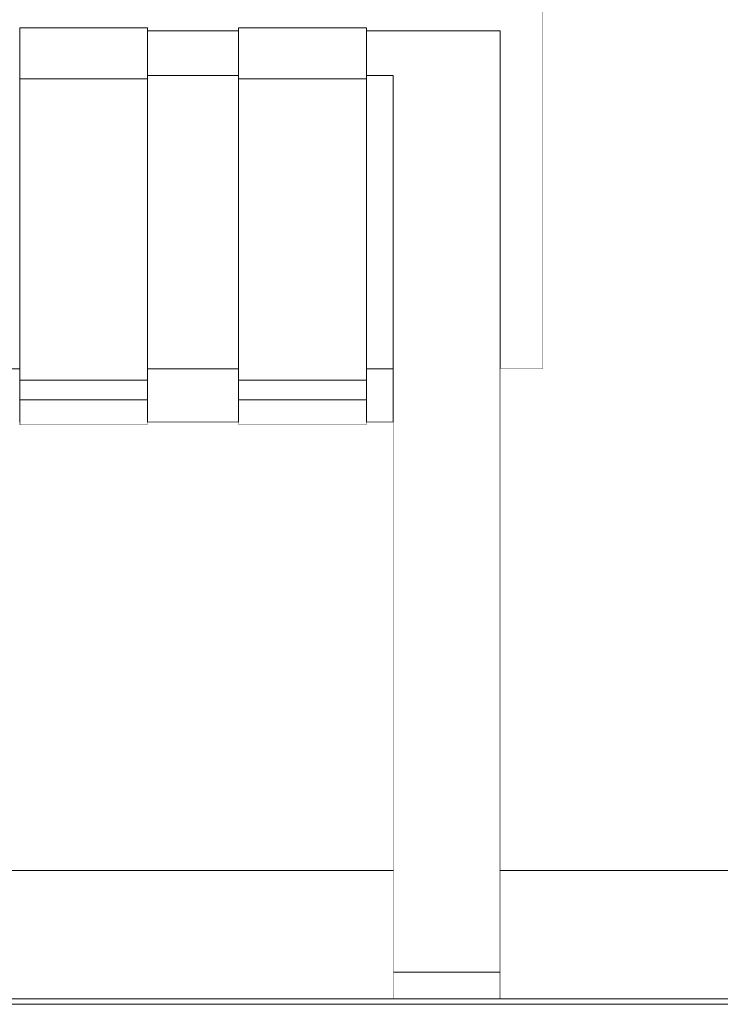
# Model space of a CAD drawing. Header units: millimetres. Extents: x -30280 to 100171, y -17460 to 4378.
# Tile 225 of 256: x 77021 to 77283, y -9810 to -9442. Entities that reach past the tile are written whole.
import ezdxf

# ---------------------------------------------------------------- set-up
doc = ezdxf.new("R2010")
doc.units = ezdxf.units.MM
doc.header["$MEASUREMENT"] = 0
doc.linetypes.add('Wipeout_Contour', pattern=[1000, 0, -1000])
for name, color, linetype in [('Nuevo_09_EI_Mobiliari general', 7, 'Continuous'), ('Nuevo_14_PAV_Soft Light Grey 0554', 7, 'Continuous'), ('Nuevo_Ventanas Archicad', 7, 'Continuous')]:
    doc.layers.add(name, color=color, linetype=linetype)
for name, color, linetype, lineweight in [('Nuevo_09_EI_Mobiliari general_Pluma_Nº__1', 7, 'Continuous', 5), ('Nuevo_14_PAV_Soft Light Grey 0554_Pluma_Nº__29', 7, 'Continuous', 20), ('Nuevo_Ventanas Archicad_Pluma_Nº__1', 7, 'Continuous', 5)]:
    doc.layers.add(name, color=color, linetype=linetype, lineweight=lineweight)

# ---------------------------------------------------------------- blocks, each defined once
blk = doc.blocks.new('Elem Sección_287_3', base_point=(91863.52, -13459.98))
at = {"color": 254, "linetype": 'Wipeout_Contour', "lineweight": 0, "ltscale": 310370.822584}
blk.add_wipeout([(76986.88, -9572.72), (77020.95, -9572.72), (77020.95, -9508.54), (76986.88, -9508.54)], dxfattribs=at).dxf.layer = 'Nuevo_09_EI_Mobiliari general'
at = {"color": 254, "linetype": 'Wipeout_Contour', "lineweight": 0, "ltscale": 310695.376574}
blk.add_wipeout([(77068.64, -9508.54), (77068.64, -9572.72), (77102.71, -9572.72), (77102.71, -9508.54)], dxfattribs=at).dxf.layer = 'Nuevo_09_EI_Mobiliari general'
at = {"color": 254, "linetype": 'Wipeout_Contour', "lineweight": 0, "ltscale": 310972.167494}
blk.add_wipeout([(77150.4, -9508.54), (77150.4, -9572.72), (77160.4, -9572.72), (77160.4, -9508.54)], dxfattribs=at).dxf.layer = 'Nuevo_09_EI_Mobiliari general'
at = {"color": 254, "linetype": 'Wipeout_Contour', "lineweight": 0, "ltscale": 311182.566148}
blk.add_wipeout([(77200.4, -9572.72), (77216.4, -9572.72), (77216.4, -9508.54), (77200.4, -9508.54)], dxfattribs=at).dxf.layer = 'Nuevo_09_EI_Mobiliari general'
at = {"color": 254, "linetype": 'Wipeout_Contour', "lineweight": 0, "ltscale": 310720.997523}
blk.add_wipeout([(77102.71, -9592.65), (77068.64, -9592.65), (77068.64, -9592.73), (77102.71, -9592.73)], dxfattribs=at).dxf.layer = 'Nuevo_09_EI_Mobiliari general'
at = {"color": 254, "linetype": 'Wipeout_Contour', "lineweight": 0, "ltscale": 4025792.400844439}
blk.add_wipeout([(76464.4, -9439.34), (76464.4, -9508.54), (76480.4, -9508.54), (76480.4, -9446.58), (76530.4, -9446.58), (76530.4, -9445.52), (76578.09, -9445.52), (76578.09, -9446.58), (76612.16, -9446.58), (76612.16, -9445.52), (76659.85, -9445.52), (76659.85, -9446.58), (76693.92, -9446.58), (76693.92, -9445.52), (76741.61, -9445.52), (76741.61, -9446.58), (76775.68, -9446.58), (76775.68, -9445.52), (76823.37, -9445.52), (76823.37, -9446.58), (76857.43, -9446.58), (76857.43, -9445.52), (76905.13, -9445.52), (76905.13, -9446.58), (76939.19, -9446.58), (76939.19, -9445.52), (76986.88, -9445.52), (76986.88, -9446.58), (77020.95, -9446.58), (77020.95, -9445.52), (77068.64, -9445.52), (77068.64, -9446.58), (77102.71, -9446.58), (77102.71, -9445.52), (77150.4, -9445.52), (77150.4, -9446.58), (77200.4, -9446.58), (77200.4, -9508.54), (77216.4, -9508.54), (77216.4, -9439.34), (77215.86, -9438.27), (77214.26, -9437.27), (77211.71, -9436.41), (77208.4, -9435.75), (77204.54, -9435.34), (77200.4, -9435.2), (76480.4, -9435.2), (76476.26, -9435.34), (76472.4, -9435.75), (76469.09, -9436.41), (76466.54, -9437.27), (76464.95, -9438.27)], dxfattribs=at).dxf.layer = 'Nuevo_09_EI_Mobiliari general'
at = {"color": 254, "linetype": 'Wipeout_Contour', "lineweight": 0, "ltscale": 310713.867237}
blk.add_wipeout([(77102.71, -9572.72), (77068.64, -9572.72), (77068.64, -9583.77), (77102.71, -9583.77)], dxfattribs=at).dxf.layer = 'Nuevo_09_EI_Mobiliari general'
at = {"layer": 'Nuevo_09_EI_Mobiliari general_Pluma_Nº__1', "color": 7, "linetype": 'Continuous', "lineweight": 5}
for p, q in [((77216.4, -9508.54), (77216.4, -9439.34)), ((77216.4, -9572.72), (77216.4, -9508.54))]:
    blk.add_line(p, q, dxfattribs=at)
at = {"color": 254, "linetype": 'Wipeout_Contour', "lineweight": 0, "ltscale": 310649.556117}
blk.add_wipeout([(77102.71, -9446.58), (77068.64, -9446.58), (77068.64, -9447.35), (77102.71, -9447.35)], dxfattribs=at).dxf.layer = 'Nuevo_09_EI_Mobiliari general'
at = {"color": 254, "linetype": 'Wipeout_Contour', "lineweight": 0, "ltscale": 311025.647001}
blk.add_wipeout([(77200.4, -9446.58), (77160.4, -9446.58), (77160.4, -9447.35), (77200.4, -9447.35)], dxfattribs=at).dxf.layer = 'Nuevo_09_EI_Mobiliari general'
at = {"color": 254, "linetype": 'Wipeout_Contour', "lineweight": 0, "ltscale": 310343.978256}
blk.add_wipeout([(76986.88, -9463.3), (76986.88, -9508.54), (77020.95, -9508.54), (77020.95, -9463.3)], dxfattribs=at).dxf.layer = 'Nuevo_09_EI_Mobiliari general'
at = {"color": 254, "linetype": 'Wipeout_Contour', "lineweight": 0, "ltscale": 310668.560292}
blk.add_wipeout([(77068.64, -9463.3), (77068.64, -9508.54), (77102.71, -9508.54), (77102.71, -9463.3)], dxfattribs=at).dxf.layer = 'Nuevo_09_EI_Mobiliari general'
at = {"color": 254, "linetype": 'Wipeout_Contour', "lineweight": 0, "ltscale": 310945.375085}
blk.add_wipeout([(77150.4, -9508.54), (77160.4, -9508.54), (77160.4, -9463.3), (77150.4, -9463.3)], dxfattribs=at).dxf.layer = 'Nuevo_09_EI_Mobiliari general'
at = {"color": 254, "linetype": 'Wipeout_Contour', "lineweight": 0, "ltscale": 310716.939513}
blk.add_wipeout([(77068.64, -9585.18), (77102.71, -9585.18), (77102.71, -9583.77), (77068.64, -9583.77)], dxfattribs=at).dxf.layer = 'Nuevo_09_EI_Mobiliari general'
at = {"color": 254, "linetype": 'Wipeout_Contour', "lineweight": 0, "ltscale": 310652.123198}
blk.add_wipeout([(77102.71, -9447.35), (77068.64, -9447.35), (77068.64, -9457.13), (77102.71, -9457.13)], dxfattribs=at).dxf.layer = 'Nuevo_09_EI_Mobiliari general'
at = {"color": 254, "linetype": 'Wipeout_Contour', "lineweight": 0, "ltscale": 311028.210978}
blk.add_wipeout([(77200.4, -9447.35), (77160.4, -9447.35), (77160.4, -9457.13), (77200.4, -9457.13)], dxfattribs=at).dxf.layer = 'Nuevo_09_EI_Mobiliari general'
at = {"color": 254, "linetype": 'Wipeout_Contour', "lineweight": 0, "ltscale": 310719.132067}
blk.add_wipeout([(77068.64, -9585.18), (77068.64, -9592.65), (77102.71, -9592.65), (77102.71, -9585.18)], dxfattribs=at).dxf.layer = 'Nuevo_09_EI_Mobiliari general'
at = {"layer": 'Nuevo_09_EI_Mobiliari general_Pluma_Nº__1', "color": 7, "linetype": 'Continuous', "lineweight": 5}
blk.add_line((77200.4, -9446.58), (77200.4, -9447.35), dxfattribs=at)
at = {"color": 254, "linetype": 'Wipeout_Contour', "lineweight": 0, "ltscale": 310486.846603}
blk.add_wipeout([(77068.64, -9445.52), (77020.95, -9445.52), (77020.95, -9446.74), (77068.64, -9446.74)], dxfattribs=at).dxf.layer = 'Nuevo_09_EI_Mobiliari general'
at = {"color": 254, "linetype": 'Wipeout_Contour', "lineweight": 0, "ltscale": 310926.387838}
blk.add_wipeout([(77150.4, -9446.58), (77150.4, -9447.35), (77160.4, -9447.35), (77160.4, -9446.58)], dxfattribs=at).dxf.layer = 'Nuevo_09_EI_Mobiliari general'
at = {"color": 254, "linetype": 'Wipeout_Contour', "lineweight": 0, "ltscale": 310654.791685}
blk.add_wipeout([(77068.64, -9458.32), (77102.71, -9458.32), (77102.71, -9457.13), (77068.64, -9457.13)], dxfattribs=at).dxf.layer = 'Nuevo_09_EI_Mobiliari general'
at = {"color": 254, "linetype": 'Wipeout_Contour', "lineweight": 0, "ltscale": 311030.876241}
blk.add_wipeout([(77200.4, -9457.13), (77160.4, -9457.13), (77160.4, -9458.32), (77200.4, -9458.32)], dxfattribs=at).dxf.layer = 'Nuevo_09_EI_Mobiliari general'
at = {"color": 254, "linetype": 'Wipeout_Contour', "lineweight": 0, "ltscale": 310556.901505}
blk.add_wipeout([(77068.64, -9584.34), (77020.95, -9584.34), (77020.95, -9593.62), (77068.64, -9593.62)], dxfattribs=at).dxf.layer = 'Nuevo_09_EI_Mobiliari general'
at = {"color": 254, "linetype": 'Wipeout_Contour', "lineweight": 0, "ltscale": 310656.295513}
blk.add_wipeout([(77068.64, -9458.32), (77068.64, -9463.3), (77102.71, -9463.3), (77102.71, -9458.32)], dxfattribs=at).dxf.layer = 'Nuevo_09_EI_Mobiliari general'
at = {"color": 254, "linetype": 'Wipeout_Contour', "lineweight": 0, "ltscale": 311032.378247}
blk.add_wipeout([(77160.4, -9463.3), (77200.4, -9463.3), (77200.4, -9458.32), (77160.4, -9458.32)], dxfattribs=at).dxf.layer = 'Nuevo_09_EI_Mobiliari general'
at = {"color": 254, "linetype": 'Wipeout_Contour', "lineweight": 0, "ltscale": 310552.810756}
blk.add_wipeout([(77020.95, -9577.05), (77020.95, -9584.34), (77068.64, -9584.34), (77068.64, -9577.05)], dxfattribs=at).dxf.layer = 'Nuevo_09_EI_Mobiliari general'
at = {"color": 254, "linetype": 'Wipeout_Contour', "lineweight": 0, "ltscale": 310559.226492}
blk.add_wipeout([(77068.64, -9593.62), (77020.95, -9593.62), (77020.95, -9593.75), (77068.64, -9593.75)], dxfattribs=at).dxf.layer = 'Nuevo_09_EI_Mobiliari general'
at = {"layer": 'Nuevo_09_EI_Mobiliari general_Pluma_Nº__1', "color": 7, "linetype": 'Continuous', "lineweight": 5}
for p, q in [((77200.4, -9447.35), (77200.4, -9457.13)), ((77200.4, -9457.13), (77200.4, -9458.32)), ((77020.95, -9584.34), (77020.95, -9593.62)), ((77068.64, -9584.34), (77020.95, -9584.34)), ((77068.64, -9584.34), (77068.64, -9593.62)), ((77020.95, -9593.62), (77020.95, -9593.75)), ((77068.64, -9593.75), (77020.95, -9593.75)), ((77068.64, -9593.62), (77068.64, -9593.75))]:
    blk.add_line(p, q, dxfattribs=at)
at = {"color": 254, "linetype": 'Wipeout_Contour', "lineweight": 0, "ltscale": 310489.721965}
blk.add_wipeout([(77068.64, -9446.74), (77020.95, -9446.74), (77020.95, -9457.33), (77068.64, -9457.33)], dxfattribs=at).dxf.layer = 'Nuevo_09_EI_Mobiliari general'
at = {"color": 254, "linetype": 'Wipeout_Contour', "lineweight": 0, "ltscale": 310928.952633}
blk.add_wipeout([(77150.4, -9447.35), (77150.4, -9457.13), (77160.4, -9457.13), (77160.4, -9447.35)], dxfattribs=at).dxf.layer = 'Nuevo_09_EI_Mobiliari general'
at = {"color": 254, "linetype": 'Wipeout_Contour', "lineweight": 0, "ltscale": 311038.618725}
blk.add_wipeout([(77160.4, -9463.3), (77160.4, -9483.93), (77200.4, -9483.93), (77200.4, -9463.3)], dxfattribs=at).dxf.layer = 'Nuevo_09_EI_Mobiliari general'
at = {"layer": 'Nuevo_09_EI_Mobiliari general_Pluma_Nº__1', "color": 7, "linetype": 'Continuous', "lineweight": 5}
for p, q in [((77020.95, -9445.52), (77020.95, -9446.74)), ((77068.64, -9445.52), (77020.95, -9445.52)), ((77068.64, -9445.52), (77068.64, -9446.74)), ((77200.4, -9446.58), (77160.4, -9446.58)), ((77200.4, -9458.32), (77200.4, -9463.3))]:
    blk.add_line(p, q, dxfattribs=at)
at = {"color": 254, "linetype": 'Wipeout_Contour', "lineweight": 0, "ltscale": 310811.451482}
blk.add_wipeout([(77150.4, -9445.52), (77102.71, -9445.52), (77102.71, -9446.74), (77150.4, -9446.74)], dxfattribs=at).dxf.layer = 'Nuevo_09_EI_Mobiliari general'
at = {"color": 254, "linetype": 'Wipeout_Contour', "lineweight": 0, "ltscale": 310492.75829}
blk.add_wipeout([(77068.64, -9457.33), (77020.95, -9457.33), (77020.95, -9459.21), (77068.64, -9459.21)], dxfattribs=at).dxf.layer = 'Nuevo_09_EI_Mobiliari general'
at = {"color": 254, "linetype": 'Wipeout_Contour', "lineweight": 0, "ltscale": 310931.618744}
blk.add_wipeout([(77150.4, -9458.32), (77160.4, -9458.32), (77160.4, -9457.13), (77150.4, -9457.13)], dxfattribs=at).dxf.layer = 'Nuevo_09_EI_Mobiliari general'
at = {"color": 254, "linetype": 'Wipeout_Contour', "lineweight": 0, "ltscale": 311047.454281}
blk.add_wipeout([(77160.4, -9483.93), (77160.4, -9499.53), (77200.4, -9499.53), (77200.4, -9483.93)], dxfattribs=at).dxf.layer = 'Nuevo_09_EI_Mobiliari general'
at = {"layer": 'Nuevo_09_EI_Mobiliari general_Pluma_Nº__1', "color": 7, "linetype": 'Continuous', "lineweight": 5}
for p, q in [((77020.95, -9446.74), (77020.95, -9457.33)), ((77068.64, -9446.74), (77068.64, -9457.33)), ((77200.4, -9463.3), (77200.4, -9483.93))]:
    blk.add_line(p, q, dxfattribs=at)
at = {"color": 254, "linetype": 'Wipeout_Contour', "lineweight": 0, "ltscale": 310494.503924}
blk.add_wipeout([(77020.95, -9459.21), (77020.95, -9464.49), (77068.64, -9464.49), (77068.64, -9459.21)], dxfattribs=at).dxf.layer = 'Nuevo_09_EI_Mobiliari general'
at = {"color": 254, "linetype": 'Wipeout_Contour', "lineweight": 0, "ltscale": 310933.121233}
blk.add_wipeout([(77150.4, -9458.32), (77150.4, -9463.3), (77160.4, -9463.3), (77160.4, -9458.32)], dxfattribs=at).dxf.layer = 'Nuevo_09_EI_Mobiliari general'
at = {"color": 254, "linetype": 'Wipeout_Contour', "lineweight": 0, "ltscale": 311056.470189}
blk.add_wipeout([(77160.4, -9499.53), (77160.4, -9520.82), (77200.4, -9520.82), (77200.4, -9499.53)], dxfattribs=at).dxf.layer = 'Nuevo_09_EI_Mobiliari general'
at = {"layer": 'Nuevo_09_EI_Mobiliari general_Pluma_Nº__1', "color": 7, "linetype": 'Continuous', "lineweight": 5}
for p, q in [((77020.95, -9457.33), (77020.95, -9459.21)), ((77068.64, -9457.33), (77068.64, -9459.21)), ((77160.4, -9463.3), (77160.4, -9483.93)), ((77160.4, -9483.93), (77160.4, -9499.53)), ((77200.4, -9483.93), (77200.4, -9499.53))]:
    blk.add_line(p, q, dxfattribs=at)
at = {"color": 254, "linetype": 'Wipeout_Contour', "lineweight": 0, "ltscale": 310814.323841}
blk.add_wipeout([(77150.4, -9446.74), (77102.71, -9446.74), (77102.71, -9457.33), (77150.4, -9457.33)], dxfattribs=at).dxf.layer = 'Nuevo_09_EI_Mobiliari general'
at = {"color": 254, "linetype": 'Wipeout_Contour', "lineweight": 0, "ltscale": 310523.401642}
blk.add_wipeout([(77020.95, -9464.49), (77020.95, -9577.05), (77068.64, -9577.05), (77068.64, -9464.49)], dxfattribs=at).dxf.layer = 'Nuevo_09_EI_Mobiliari general'
at = {"color": 254, "linetype": 'Wipeout_Contour', "lineweight": 0, "ltscale": 311068.24227}
blk.add_wipeout([(77160.4, -9547.6), (77200.4, -9547.6), (77200.4, -9520.82), (77160.4, -9520.82)], dxfattribs=at).dxf.layer = 'Nuevo_09_EI_Mobiliari general'
at = {"layer": 'Nuevo_09_EI_Mobiliari general_Pluma_Nº__1', "color": 7, "linetype": 'Continuous', "lineweight": 5}
for p, q in [((77102.71, -9445.52), (77102.71, -9446.74)), ((77150.4, -9445.52), (77102.71, -9445.52)), ((77150.4, -9445.52), (77150.4, -9446.74)), ((77102.71, -9446.58), (77068.64, -9446.58)), ((77160.4, -9446.58), (77150.4, -9446.58)), ((77020.95, -9459.21), (77020.95, -9464.49)), ((77068.64, -9459.21), (77068.64, -9464.49)), ((77068.64, -9464.49), (77020.95, -9464.49)), ((77020.95, -9464.49), (77020.95, -9577.05)), ((77068.64, -9577.05), (77068.64, -9464.49)), ((77160.4, -9499.53), (77160.4, -9520.82)), ((77200.4, -9499.53), (77200.4, -9520.82)), ((76986.88, -9572.72), (77020.95, -9572.72)), ((77020.95, -9577.05), (77020.95, -9584.34)), ((77020.95, -9577.05), (77068.64, -9577.05)), ((77068.64, -9577.05), (77068.64, -9584.34))]:
    blk.add_line(p, q, dxfattribs=at)
at = {"color": 254, "linetype": 'Wipeout_Contour', "lineweight": 0, "ltscale": 310817.356994}
blk.add_wipeout([(77150.4, -9457.33), (77102.71, -9457.33), (77102.71, -9459.21), (77150.4, -9459.21)], dxfattribs=at).dxf.layer = 'Nuevo_09_EI_Mobiliari general'
at = {"color": 254, "linetype": 'Wipeout_Contour', "lineweight": 0, "ltscale": 311082.678036}
blk.add_wipeout([(77200.4, -9547.6), (77160.4, -9547.6), (77160.4, -9579.6), (77200.4, -9579.6)], dxfattribs=at).dxf.layer = 'Nuevo_09_EI_Mobiliari general'
at = {"layer": 'Nuevo_09_EI_Mobiliari general_Pluma_Nº__1', "color": 7, "linetype": 'Continuous', "lineweight": 5}
for p, q in [((77102.71, -9446.74), (77102.71, -9457.33)), ((77150.4, -9446.74), (77150.4, -9457.33)), ((77160.4, -9520.82), (77160.4, -9547.6)), ((77200.4, -9520.82), (77200.4, -9547.6)), ((77200.4, -9572.72), (77216.4, -9572.72))]:
    blk.add_line(p, q, dxfattribs=at)
at = {"color": 254, "linetype": 'Wipeout_Contour', "lineweight": 0, "ltscale": 310819.100805}
blk.add_wipeout([(77102.71, -9464.49), (77150.4, -9464.49), (77150.4, -9459.21), (77102.71, -9459.21)], dxfattribs=at).dxf.layer = 'Nuevo_09_EI_Mobiliari general'
at = {"color": 254, "linetype": 'Wipeout_Contour', "lineweight": 0, "ltscale": 311099.662867}
blk.add_wipeout([(77160.4, -9616.53), (77200.4, -9616.53), (77200.4, -9579.6), (77160.4, -9579.6)], dxfattribs=at).dxf.layer = 'Nuevo_09_EI_Mobiliari general'
at = {"layer": 'Nuevo_09_EI_Mobiliari general_Pluma_Nº__1', "color": 7, "linetype": 'Continuous', "lineweight": 5}
for p, q in [((77102.71, -9457.33), (77102.71, -9459.21)), ((77150.4, -9457.33), (77150.4, -9459.21)), ((77200.4, -9547.6), (77200.4, -9579.6))]:
    blk.add_line(p, q, dxfattribs=at)
at = {"color": 254, "linetype": 'Wipeout_Contour', "lineweight": 0, "ltscale": 310990.641708}
blk.add_wipeout([(77150.4, -9572.72), (77150.4, -9583.77), (77160.4, -9583.77), (77160.4, -9572.72)], dxfattribs=at).dxf.layer = 'Nuevo_09_EI_Mobiliari general'
at = {"color": 254, "linetype": 'Wipeout_Contour', "lineweight": 0, "ltscale": 310997.765647}
blk.add_wipeout([(77150.4, -9592.65), (77150.4, -9592.73), (77160.4, -9592.73), (77160.4, -9592.65)], dxfattribs=at).dxf.layer = 'Nuevo_09_EI_Mobiliari general'
at = {"color": 254, "linetype": 'Wipeout_Contour', "lineweight": 0, "ltscale": 311113.630483}
blk.add_wipeout([(77200.4, -9616.53), (77160.4, -9616.53), (77160.4, -9636.13), (77200.4, -9636.13)], dxfattribs=at).dxf.layer = 'Nuevo_09_EI_Mobiliari general'
at = {"layer": 'Nuevo_09_EI_Mobiliari general_Pluma_Nº__1', "color": 7, "linetype": 'Continuous', "lineweight": 5}
for p, q in [((77160.4, -9547.6), (77160.4, -9579.6)), ((77200.4, -9579.6), (77200.4, -9616.53))]:
    blk.add_line(p, q, dxfattribs=at)
at = {"color": 254, "linetype": 'Wipeout_Contour', "lineweight": 0, "ltscale": 310993.711248}
blk.add_wipeout([(77160.4, -9583.77), (77150.4, -9583.77), (77150.4, -9585.18), (77160.4, -9585.18)], dxfattribs=at).dxf.layer = 'Nuevo_09_EI_Mobiliari general'
at = {"color": 254, "linetype": 'Wipeout_Contour', "lineweight": 0, "ltscale": 311119.712205}
blk.add_wipeout([(77200.4, -9636.13), (77160.4, -9636.13), (77160.4, -9641.09), (77200.4, -9641.09)], dxfattribs=at).dxf.layer = 'Nuevo_09_EI_Mobiliari general'
at = {"layer": 'Nuevo_09_EI_Mobiliari general_Pluma_Nº__1', "color": 7, "linetype": 'Continuous', "lineweight": 5}
for p, q in [((77160.4, -9616.53), (77160.4, -9636.13)), ((77200.4, -9616.53), (77200.4, -9636.13))]:
    blk.add_line(p, q, dxfattribs=at)
at = {"color": 254, "linetype": 'Wipeout_Contour', "lineweight": 0, "ltscale": 310995.901851}
blk.add_wipeout([(77150.4, -9592.65), (77160.4, -9592.65), (77160.4, -9585.18), (77150.4, -9585.18)], dxfattribs=at).dxf.layer = 'Nuevo_09_EI_Mobiliari general'
at = {"color": 254, "linetype": 'Wipeout_Contour', "lineweight": 0, "ltscale": 311122.155631}
blk.add_wipeout([(77200.4, -9641.09), (77160.4, -9641.09), (77160.4, -9645.99), (77200.4, -9645.99)], dxfattribs=at).dxf.layer = 'Nuevo_09_EI_Mobiliari general'
at = {"layer": 'Nuevo_09_EI_Mobiliari general_Pluma_Nº__1', "color": 7, "linetype": 'Continuous', "lineweight": 5}
for p, q in [((77160.4, -9579.6), (77160.4, -9616.53)), ((77160.4, -9636.13), (77160.4, -9641.09)), ((77200.4, -9636.13), (77200.4, -9641.09))]:
    blk.add_line(p, q, dxfattribs=at)
at = {"color": 254, "linetype": 'Wipeout_Contour', "lineweight": 0, "ltscale": 310881.433236}
blk.add_wipeout([(77150.4, -9584.34), (77102.71, -9584.34), (77102.71, -9593.62), (77150.4, -9593.62)], dxfattribs=at).dxf.layer = 'Nuevo_09_EI_Mobiliari general'
at = {"color": 254, "linetype": 'Wipeout_Contour', "lineweight": 0, "ltscale": 311124.373208}
blk.add_wipeout([(77200.4, -9645.99), (77160.4, -9645.99), (77160.4, -9650.03), (77200.4, -9650.03)], dxfattribs=at).dxf.layer = 'Nuevo_09_EI_Mobiliari general'
at = {"layer": 'Nuevo_09_EI_Mobiliari general_Pluma_Nº__1', "color": 7, "linetype": 'Continuous', "lineweight": 5}
for p, q in [((77160.4, -9641.09), (77160.4, -9645.99)), ((77200.4, -9641.09), (77200.4, -9645.99))]:
    blk.add_line(p, q, dxfattribs=at)
at = {"color": 254, "linetype": 'Wipeout_Contour', "lineweight": 0, "ltscale": 310877.346756}
blk.add_wipeout([(77102.71, -9577.05), (77102.71, -9584.34), (77150.4, -9584.34), (77150.4, -9577.05)], dxfattribs=at).dxf.layer = 'Nuevo_09_EI_Mobiliari general'
at = {"color": 254, "linetype": 'Wipeout_Contour', "lineweight": 0, "ltscale": 310883.755796}
blk.add_wipeout([(77150.4, -9593.62), (77102.71, -9593.62), (77102.71, -9593.75), (77150.4, -9593.75)], dxfattribs=at).dxf.layer = 'Nuevo_09_EI_Mobiliari general'
at = {"color": 254, "linetype": 'Wipeout_Contour', "lineweight": 0, "ltscale": 311134.858711}
blk.add_wipeout([(77160.4, -9650.03), (77160.4, -9688.18), (77200.4, -9688.18), (77200.4, -9650.03)], dxfattribs=at).dxf.layer = 'Nuevo_09_EI_Mobiliari general'
at = {"layer": 'Nuevo_09_EI_Mobiliari general_Pluma_Nº__1', "color": 7, "linetype": 'Continuous', "lineweight": 5}
for p, q in [((77102.71, -9584.34), (77102.71, -9593.62)), ((77150.4, -9584.34), (77102.71, -9584.34)), ((77150.4, -9584.34), (77150.4, -9593.62)), ((77102.71, -9592.73), (77068.64, -9592.73)), ((77160.4, -9592.73), (77150.4, -9592.73)), ((77102.71, -9593.62), (77102.71, -9593.75)), ((77150.4, -9593.75), (77102.71, -9593.75)), ((77150.4, -9593.62), (77150.4, -9593.75)), ((77160.4, -9645.99), (77160.4, -9650.03)), ((77200.4, -9645.99), (77200.4, -9650.03))]:
    blk.add_line(p, q, dxfattribs=at)
at = {"color": 254, "linetype": 'Wipeout_Contour', "lineweight": 0, "ltscale": 310847.968352}
blk.add_wipeout([(77102.71, -9464.49), (77102.71, -9577.05), (77150.4, -9577.05), (77150.4, -9464.49)], dxfattribs=at).dxf.layer = 'Nuevo_09_EI_Mobiliari general'
at = {"color": 254, "linetype": 'Wipeout_Contour', "lineweight": 0, "ltscale": 311152.549944}
blk.add_wipeout([(77200.4, -9688.18), (77160.4, -9688.18), (77160.4, -9721.07), (77200.4, -9721.07)], dxfattribs=at).dxf.layer = 'Nuevo_09_EI_Mobiliari general'
at = {"layer": 'Nuevo_09_EI_Mobiliari general_Pluma_Nº__1', "color": 7, "linetype": 'Continuous', "lineweight": 5}
for p, q in [((77102.71, -9459.21), (77102.71, -9464.49)), ((77150.4, -9459.21), (77150.4, -9464.49)), ((77102.71, -9463.3), (77068.64, -9463.3)), ((77160.4, -9463.3), (77150.4, -9463.3)), ((77150.4, -9464.49), (77102.71, -9464.49)), ((77102.71, -9464.49), (77102.71, -9577.05)), ((77150.4, -9577.05), (77150.4, -9464.49)), ((77068.64, -9572.72), (77102.71, -9572.72)), ((77150.4, -9572.72), (77160.4, -9572.72)), ((77102.71, -9577.05), (77102.71, -9584.34)), ((77102.71, -9577.05), (77150.4, -9577.05)), ((77150.4, -9577.05), (77150.4, -9584.34)), ((77160.4, -9650.03), (77160.4, -9688.18)), ((77200.4, -9650.03), (77200.4, -9688.18))]:
    blk.add_line(p, q, dxfattribs=at)
at = {"color": 254, "linetype": 'Wipeout_Contour', "lineweight": 0, "ltscale": 311167.601045}
blk.add_wipeout([(77160.4, -9748.41), (77200.4, -9748.41), (77200.4, -9721.07), (77160.4, -9721.07)], dxfattribs=at).dxf.layer = 'Nuevo_09_EI_Mobiliari general'
at = {"layer": 'Nuevo_09_EI_Mobiliari general_Pluma_Nº__1', "color": 7, "linetype": 'Continuous', "lineweight": 5}
for p, q in [((77160.4, -9688.18), (77160.4, -9721.07)), ((77200.4, -9688.18), (77200.4, -9721.07))]:
    blk.add_line(p, q, dxfattribs=at)
at = {"color": 254, "linetype": 'Wipeout_Contour', "lineweight": 0, "ltscale": 311179.846937}
blk.add_wipeout([(77160.4, -9769.95), (77200.4, -9769.95), (77200.4, -9748.41), (77160.4, -9748.41)], dxfattribs=at).dxf.layer = 'Nuevo_09_EI_Mobiliari general'
at = {"layer": 'Nuevo_09_EI_Mobiliari general_Pluma_Nº__1', "color": 7, "linetype": 'Continuous', "lineweight": 5}
for p, q in [((77160.4, -9721.07), (77160.4, -9748.41)), ((77200.4, -9721.07), (77200.4, -9748.41))]:
    blk.add_line(p, q, dxfattribs=at)
at = {"color": 254, "linetype": 'Wipeout_Contour', "lineweight": 0, "ltscale": 311189.152436}
blk.add_wipeout([(77160.4, -9785.47), (77200.4, -9785.47), (77200.4, -9769.95), (77160.4, -9769.95)], dxfattribs=at).dxf.layer = 'Nuevo_09_EI_Mobiliari general'
at = {"layer": 'Nuevo_09_EI_Mobiliari general_Pluma_Nº__1', "color": 7, "linetype": 'Continuous', "lineweight": 5}
for p, q in [((77160.4, -9748.41), (77160.4, -9769.95)), ((77200.4, -9748.41), (77200.4, -9769.95))]:
    blk.add_line(p, q, dxfattribs=at)
at = {"color": 254, "linetype": 'Wipeout_Contour', "lineweight": 0, "ltscale": 311195.414296}
blk.add_wipeout([(77160.4, -9794.85), (77200.4, -9794.85), (77200.4, -9785.47), (77160.4, -9785.47)], dxfattribs=at).dxf.layer = 'Nuevo_09_EI_Mobiliari general'
at = {"layer": 'Nuevo_09_EI_Mobiliari general_Pluma_Nº__1', "color": 7, "linetype": 'Continuous', "lineweight": 5}
for p, q in [((77160.4, -9769.95), (77160.4, -9785.47)), ((77200.4, -9769.95), (77200.4, -9785.47))]:
    blk.add_line(p, q, dxfattribs=at)
at = {"color": 254, "linetype": 'Wipeout_Contour', "lineweight": 0, "ltscale": 311198.562789}
blk.add_wipeout([(77160.4, -9797.98), (77200.4, -9797.98), (77200.4, -9794.85), (77160.4, -9794.85)], dxfattribs=at).dxf.layer = 'Nuevo_09_EI_Mobiliari general'
at = {"layer": 'Nuevo_09_EI_Mobiliari general_Pluma_Nº__1', "color": 7, "linetype": 'Continuous', "lineweight": 5}
for p, q in [((77160.4, -9785.47), (77160.4, -9794.85)), ((77200.4, -9785.47), (77200.4, -9794.85))]:
    blk.add_line(p, q, dxfattribs=at)
at = {"color": 254, "linetype": 'Wipeout_Contour', "lineweight": 0, "ltscale": 311199.603878}
blk.add_wipeout([(77200.4, -9797.98), (77160.4, -9797.98), (77160.4, -9798.98), (77200.4, -9798.98)], dxfattribs=at).dxf.layer = 'Nuevo_09_EI_Mobiliari general'
at = {"color": 254, "linetype": 'Wipeout_Contour', "lineweight": 0, "ltscale": 311202.122345}
blk.add_wipeout([(77160.4, -9798.98), (77160.4, -9807.98), (77200.4, -9807.98), (77200.4, -9798.98)], dxfattribs=at).dxf.layer = 'Nuevo_09_EI_Mobiliari general'
at = {"layer": 'Nuevo_09_EI_Mobiliari general_Pluma_Nº__1', "color": 7, "linetype": 'Continuous', "lineweight": 5}
for p, q in [((77160.4, -9794.85), (77160.4, -9797.98)), ((77200.4, -9794.85), (77200.4, -9797.98)), ((77160.4, -9797.98), (77160.4, -9798.98)), ((77200.4, -9797.98), (77160.4, -9797.98)), ((77200.4, -9797.98), (77200.4, -9798.98)), ((77160.4, -9798.98), (77160.4, -9807.98)), ((77200.4, -9798.98), (77200.4, -9807.98))]:
    blk.add_line(p, q, dxfattribs=at)
blk = doc.blocks.new('Elem Sección_318_3', base_point=(91863.52, -13459.98))
at = {"color": 254, "linetype": 'Wipeout_Contour', "lineweight": 0, "ltscale": 309843.204039}
blk.add_wipeout([(76520.4, -9759.98), (76520.4, -9807.98), (77160.4, -9807.98), (77160.4, -9759.98)], dxfattribs=at).dxf.layer = 'Nuevo_Ventanas Archicad'
at = {"color": 254, "linetype": 'Wipeout_Contour', "lineweight": 0, "ltscale": 311653.154628}
blk.add_wipeout([(77200.4, -9759.98), (77200.4, -9807.98), (77392.66, -9807.98), (77392.66, -9759.98)], dxfattribs=at).dxf.layer = 'Nuevo_Ventanas Archicad'
at = {"color": 254, "linetype": 'Wipeout_Contour', "lineweight": 0, "ltscale": 7743803.953411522}
blk.add_wipeout([(75508.49, -9759.98), (75581.36, -9759.98), (75581.36, -9572.72), (75565.36, -9572.72), (75565.36, -9465.33), (75565.36, -9427.32), (75565.36, -9115.01), (75565.36, -9105.4), (75565.36, -9059.76), (75565.91, -9055.67), (75567.51, -9051.85), (75569.36, -9049.46), (75569.36, -9047.89), (75570.94, -9047.89), (75573.36, -9046.05), (75577.22, -9044.47), (75581.36, -9043.93), (76301.36, -9043.93), (76305.5, -9044.47), (76309.36, -9046.05), (76311.78, -9047.89), (76313.36, -9047.89), (76313.36, -9049.46), (76315.22, -9051.85), (76316.82, -9055.67), (76317.36, -9059.76), (76317.36, -9105.4), (76317.36, -9115.01), (76317.36, -9467.64), (76317.36, -9482.6), (76317.36, -9501.04), (76317.36, -9508.54), (76317.36, -9572.72), (76301.36, -9572.72), (76301.36, -9759.98), (76480.4, -9759.98), (76480.4, -9572.72), (76464.4, -9572.72), (76464.4, -9059.76), (76464.95, -9055.67), (76466.54, -9051.85), (76468.4, -9049.46), (76468.4, -9047.89), (76469.98, -9047.89), (76472.4, -9046.05), (76476.26, -9044.47), (76480.4, -9043.93), (77200.4, -9043.93), (77204.54, -9044.47), (77208.4, -9046.05), (77210.82, -9047.89), (77212.4, -9047.89), (77212.4, -9049.46), (77214.26, -9051.85), (77215.86, -9055.67), (77216.4, -9059.76), (77216.4, -9467.64), (77216.4, -9501.04), (77216.4, -9572.72), (77200.4, -9572.72), (77200.4, -9759.98), (77392.66, -9759.98), (77392.66, -9572.72), (77376.66, -9572.72), (77376.66, -9508.54), (77376.66, -9501.04), (77376.66, -9482.6), (77376.66, -9443.87), (77376.66, -9115.01), (77376.66, -9105.4), (77376.66, -9059.76), (77377.21, -9055.67), (77378.8, -9051.85), (77380.66, -9049.46), (77380.66, -9047.89), (77382.24, -9047.89), (77384.66, -9046.05), (77388.52, -9044.47), (77392.66, -9043.93), (78112.66, -9043.93), (78116.8, -9044.47), (78120.66, -9046.05), (78123.08, -9047.89), (78124.66, -9047.89), (78124.66, -9049.46), (78126.52, -9051.85), (78128.11, -9055.67), (78128.66, -9059.76), (78128.66, -9105.4), (78128.66, -9115.01), (78128.66, -9443.87), (78128.66, -9482.6), (78128.66, -9501.04), (78128.66, -9508.54), (78128.66, -9572.72), (78112.66, -9572.72), (78112.66, -9759.98), (78598.47, -9759.98), (78598.47, -7749.98), (75508.49, -7749.98)], dxfattribs=at).dxf.layer = 'Nuevo_Ventanas Archicad'
at = {"layer": 'Nuevo_Ventanas Archicad_Pluma_Nº__1', "color": 7, "linetype": 'Continuous', "lineweight": 5}
blk.add_line((77392.66, -9759.98), (77200.4, -9759.98), dxfattribs=at)
at = {"color": 254, "linetype": 'Wipeout_Contour', "lineweight": 0, "ltscale": 2787769.078275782}
blk.add_wipeout([(76520.4, -9759.98), (77160.4, -9759.98), (77160.4, -9592.73), (77150.4, -9592.73), (77150.4, -9593.75), (77102.71, -9593.75), (77102.71, -9592.73), (77068.64, -9592.73), (77068.64, -9593.75), (77020.95, -9593.75), (77020.95, -9592.73), (76986.88, -9592.73), (76986.88, -9593.75), (76939.19, -9593.75), (76939.19, -9592.73), (76905.13, -9592.73), (76905.13, -9593.75), (76857.43, -9593.75), (76857.43, -9592.73), (76823.37, -9592.73), (76823.37, -9593.75), (76775.68, -9593.75), (76775.68, -9592.73), (76741.61, -9592.73), (76741.61, -9593.75), (76693.92, -9593.75), (76693.92, -9592.73), (76659.85, -9592.73), (76659.85, -9593.75), (76612.16, -9593.75), (76612.16, -9592.73), (76578.09, -9592.73), (76578.09, -9593.75), (76530.4, -9593.75), (76530.4, -9592.73), (76520.4, -9592.73)], dxfattribs=at).dxf.layer = 'Nuevo_Ventanas Archicad'
at = {"layer": 'Nuevo_Ventanas Archicad_Pluma_Nº__1', "color": 7, "linetype": 'Continuous', "lineweight": 5}
blk.add_line((77160.4, -9759.98), (76520.4, -9759.98), dxfattribs=at)
blk = doc.blocks.new('Elem Sección_352_3', base_point=(91863.52, -13459.98))
at = {"layer": 'Nuevo_14_PAV_Soft Light Grey 0554_Pluma_Nº__29', "color": 7, "linetype": 'Continuous', "lineweight": 20}
blk.add_line((79434.69, -9807.98), (68900.1, -9807.98), dxfattribs=at)
at = {"layer": 'Nuevo_14_PAV_Soft Light Grey 0554_Pluma_Nº__29', "color": 7, "linetype": 'Continuous', "lineweight": 20, "flags": 128}
blk.add_lwpolyline([(79472.69, -9809.98), (79362.13, -9809.98), (78772.29, -9809.98), (78767.29, -9809.98), (78737.29, -9809.98), (69370.1, -9809.98), (68900.1, -9809.98), (68875.1, -9809.98)], dxfattribs=at)

msp = doc.modelspace()

# ---------------------------------------------------------------- block references
at = {"layer": 'Nuevo_09_EI_Mobiliari general', "lineweight": 0}
msp.add_blockref('Elem Sección_287_3', (91863.52, -13459.98), dxfattribs=at)

# ---------------------------------------------------------------- next in the draw order: block references
at = {"layer": 'Nuevo_Ventanas Archicad', "lineweight": 0}
msp.add_blockref('Elem Sección_318_3', (91863.52, -13459.98), dxfattribs=at)

# ---------------------------------------------------------------- next in the draw order: block references
at = {"layer": 'Nuevo_14_PAV_Soft Light Grey 0554', "lineweight": 0}
msp.add_blockref('Elem Sección_352_3', (91863.52, -13459.98), dxfattribs=at)

doc.saveas('drawing.dxf')
